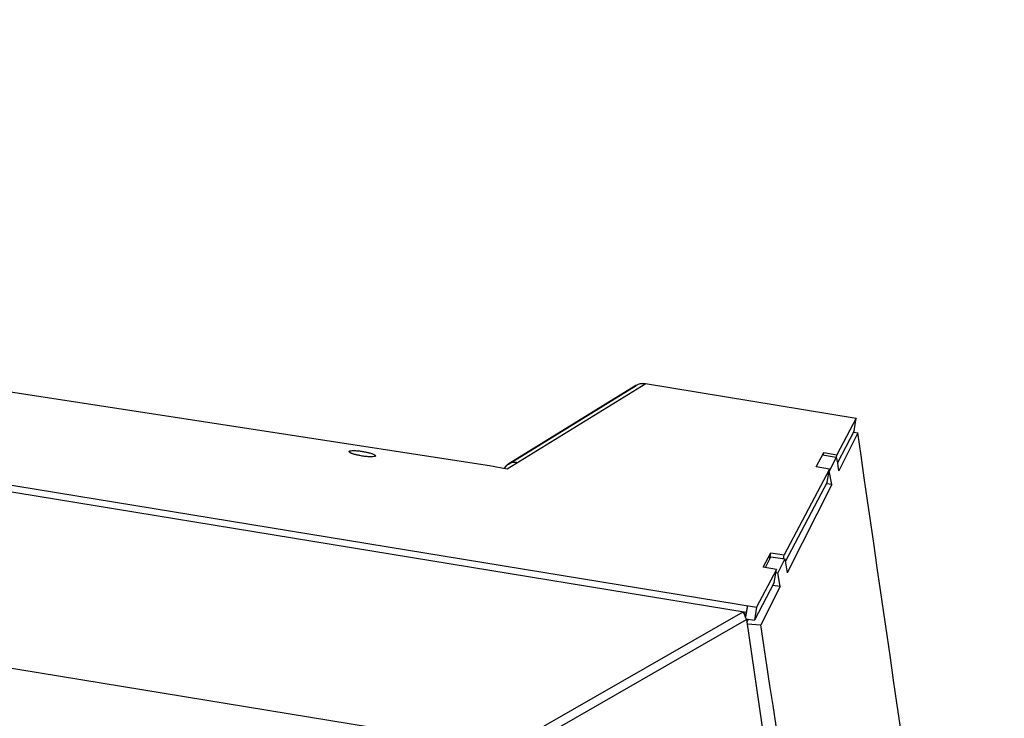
# Model space of a CAD drawing. Header units: millimetres. Extents: x 0 to 420, y 0 to 297.
# Tile 104 of 256: x 151 to 162, y 98 to 106. Entities that reach past the tile are written whole.
import ezdxf

# ---------------------------------------------------------------- set-up
doc = ezdxf.new("R2010")
doc.units = ezdxf.units.MM
doc.header["$LTSCALE"] = 23.1
doc.layers.get('0').update_dxf_attribs({"linetype": 'CONTINUOUS'})

msp = doc.modelspace()

# ---------------------------------------------------------------- linework, layer by layer
at = {"color": 7, "linetype": 'Continuous'}
for p, q in [((124.1399, 106.0393), (156.6755, 101.0316)), ((124.1271, 105.2553), (159.6739, 99.4406)), ((124.1368, 105.1801), (159.5593, 99.3857)), ((124.1353, 103.1996), (156.9141, 97.8376)), ((156.8735, 100.9922), (158.4303, 101.9519)), ((158.3186, 101.9301), (156.8833, 101.0453)), ((156.8859, 101.0449), (158.3211, 101.9297)), ((158.4211, 101.9482), (158.4277, 101.9523)), ((158.4273, 101.9501), (158.4277, 101.9523)), ((158.4277, 101.9523), (160.7951, 101.565)), ((160.7951, 101.565), (160.5776, 101.1529)), ((160.7714, 101.4192), (160.7951, 101.565)), ((160.8116, 101.3975), (160.5975, 100.9731)), ((160.7638, 101.4049), (160.8116, 101.3975)), ((155.0969, 101.1874), (155.0969, 101.1881)), ((155.0969, 101.1874), (155.0969, 101.1881)), ((160.3448, 101.017), (160.4301, 101.1785)), ((160.4139, 101.1511), (160.5705, 101.1267)), ((160.4253, 101.1492), (160.4301, 101.1785)), ((160.4301, 101.1785), (160.5776, 101.1529)), ((160.5705, 101.1267), (160.4998, 100.9876)), ((160.5705, 101.1267), (160.5821, 101.0607)), ((160.572, 101.1183), (160.5776, 101.1529)), ((156.6755, 101.0316), (156.8735, 100.9922)), ((160.4924, 100.9914), (160.3448, 101.017)), ((160.5821, 101.0607), (160.5885, 101.0243)), ((160.5885, 101.0243), (160.593, 100.9987)), ((160.4924, 100.9914), (159.983, 100.0263)), ((160.4686, 100.8456), (160.4924, 100.9914)), ((160.4998, 100.9876), (160.4911, 100.9706)), ((160.4998, 100.9876), (160.4911, 100.9706)), ((160.5187, 100.8169), (160.4911, 100.9706)), ((160.593, 100.9987), (160.5975, 100.9731)), ((160.5187, 100.8169), (160.018, 99.8275)), ((160.5187, 100.8169), (160.4584, 100.8262)), ((159.7502, 99.8904), (159.8355, 100.0519)), ((159.8251, 99.9883), (159.8355, 100.0519)), ((159.8355, 100.0519), (159.983, 100.0263)), ((159.9761, 99.9836), (159.983, 100.0263)), ((159.7739, 99.8863), (159.7894, 99.9173)), ((159.7894, 99.9173), (159.8338, 100.0056)), ((159.8338, 100.0056), (159.9905, 99.9812)), ((159.9905, 99.9812), (159.9118, 99.825)), ((159.9905, 99.9812), (160.018, 99.8275)), ((159.8978, 99.8648), (159.6739, 99.4406)), ((159.8978, 99.8648), (159.7502, 99.8904)), ((159.874, 99.719), (159.8978, 99.8648)), ((159.8921, 99.8281), (159.9118, 99.825)), ((159.9388, 99.6714), (159.9118, 99.825)), ((159.9388, 99.6714), (159.8557, 99.6843)), ((159.9388, 99.6714), (159.7207, 99.2418)), ((159.5713, 99.4574), (159.5507, 99.3309)), ((159.5713, 99.4574), (159.5593, 99.3857)), ((157.0493, 97.9669), (159.5256, 99.3863)), ((159.5536, 99.3506), (159.5256, 99.3863)), ((159.5505, 99.3314), (159.5536, 99.3506)), ((159.5593, 99.3857), (159.5536, 99.3506)), ((159.6739, 99.4406), (159.6501, 99.2948)), ((157.0934, 97.8856), (159.561, 99.3001)), ((159.561, 99.3001), (161.6814, 84.9046)), ((159.5657, 99.2678), (159.5848, 99.3055)), ((159.5657, 99.2678), (159.5848, 99.3055)), ((159.5679, 99.2534), (159.7207, 99.2418))]:
    msp.add_line(p, q, dxfattribs=at)
at = {"color": 3, "linetype": 'Continuous'}
for p, q in [((160.7714, 101.4192), (160.5821, 101.0607)), ((160.4686, 100.8456), (159.9961, 99.9503)), ((159.874, 99.719), (159.6501, 99.2948)), ((159.558, 99.3099), (159.6501, 99.2948))]:
    msp.add_line(p, q, dxfattribs=at)
at = {"color": 7, "linetype": 'Continuous'}
for centre, radius, start, end in [((158.3922, 101.8108), 0.1402, 128.92624, 130.45759), ((158.3921, 101.8109), 0.1401, 122.97001, 128.92495), ((158.392, 101.811), 0.1399, 121.65421, 122.96724), ((158.392, 101.811), 0.1399, 120.82639, 121.6542), ((158.3921, 101.8109), 0.1401, 114.02969, 120.82219), ((158.3951, 101.8043), 0.1463, 78.74765, 81.64371), ((156.9568, 100.9261), 0.1401, 122.97001, 128.92495), ((156.9568, 100.9262), 0.1399, 121.65421, 122.96724), ((159.1239, 99.171), 0.4558, 17.73881, 28.19113), ((159.166, 99.1849), 0.4115, 16.26091, 17.6774)]:
    msp.add_arc(centre, radius, start, end, dxfattribs=at)
for points in [[(158.4164, 101.9491), (158.3843, 101.9538), (158.3487, 101.9467), (158.3211, 101.9297)], [(158.4065, 101.9504), (158.3824, 101.9527), (158.357, 101.9486), (158.335, 101.9388)], [(163.154, 85.2325), (162.3726, 90.6207), (161.5919, 96.0091), (160.8116, 101.3975)], [(156.8688, 101.0351), (156.8565, 101.0251), (156.8458, 101.0129), (156.8374, 100.9994)], [(156.8859, 101.0449), (156.8675, 101.0336), (156.8513, 101.0174), (156.8399, 100.9989)], [(161.9517, 84.7235), (161.2063, 89.5626), (160.463, 94.4021), (159.7207, 99.2418)]]:
    msp.add_open_spline(points, degree=3, dxfattribs=at)
for points, knots in [([(155.393, 101.1398), (155.3922, 101.1349), (155.3723, 101.1292), (155.3434, 101.1282), (155.2958, 101.1304), (155.2425, 101.1374), (155.1893, 101.1476), (155.1428, 101.1603), (155.1146, 101.1712), (155.0968, 101.1821), (155.0969, 101.1874)], [0, 0, 0, 0, 0.0482765, 0.1551483, 0.3112346, 0.4947716, 0.6791894, 0.8377708, 0.9482908, 1, 1, 1, 1]), ([(155.0969, 101.1881), (155.0977, 101.193), (155.1177, 101.1987), (155.1465, 101.1997), (155.1942, 101.1975), (155.2475, 101.1904), (155.3006, 101.1803), (155.3472, 101.1676), (155.3753, 101.1567), (155.3932, 101.1458), (155.3931, 101.1404)], [0, 0, 0, 0, 0.0482729, 0.1551422, 0.3112277, 0.4947649, 0.6791837, 0.8377671, 0.9482894, 1, 1, 1, 1]), ([(155.0969, 101.1881), (155.097, 101.1884), (155.0972, 101.1891), (155.0975, 101.1897), (155.0977, 101.19)], [0, 0, 0, 0, 0.4885798, 1, 1, 1, 1]), ([(155.0976, 101.1846), (155.0974, 101.1851), (155.097, 101.186), (155.0969, 101.187), (155.0969, 101.1874)], [0, 0, 0, 0, 0.5261771, 1, 1, 1, 1]), ([(155.3923, 101.1379), (155.3892, 101.1332), (155.3704, 101.1296), (155.34, 101.1279), (155.295, 101.1307), (155.2443, 101.1371), (155.1935, 101.1468), (155.1488, 101.1583), (155.118, 101.17), (155.1005, 101.179), (155.0976, 101.1846)], [0, 0, 0, 0, 0.0550764, 0.1632907, 0.3145429, 0.489974, 0.6669937, 0.8227767, 0.9377357, 1, 1, 1, 1]), ([(155.0977, 101.19), (155.1009, 101.1949), (155.1209, 101.1983), (155.1529, 101.2), (155.2002, 101.1967), (155.253, 101.1895), (155.3045, 101.1793), (155.3492, 101.1669), (155.3763, 101.1562), (155.3932, 101.1456), (155.3931, 101.1404)], [0, 0, 0, 0, 0.0574255, 0.1711133, 0.3292841, 0.5107294, 0.6904198, 0.8436043, 0.9499427, 1, 1, 1, 1]), ([(155.393, 101.1398), (155.393, 101.1395), (155.3928, 101.1388), (155.3925, 101.1382), (155.3923, 101.1379)], [0, 0, 0, 0, 0.4885522, 1, 1, 1, 1]), ([(156.9884, 101.0631), (156.9797, 101.0648), (156.9446, 101.0686), (156.9082, 101.0587), (156.8859, 101.0449)], [0, 0, 0, 0, 0.2540084, 1, 1, 1, 1])]:
    msp.add_open_spline(points, degree=3, knots=knots, dxfattribs=at)

doc.saveas('drawing.dxf')
